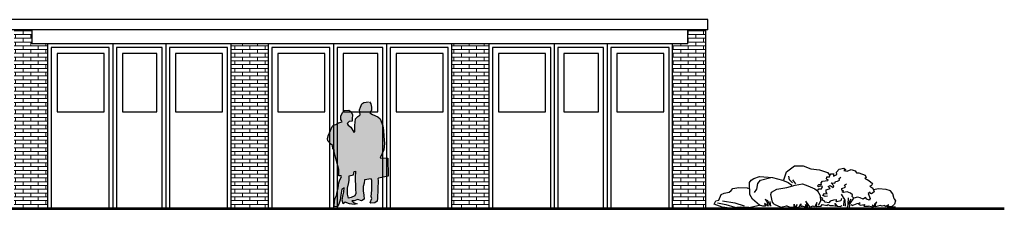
# Model space of a CAD drawing. Extents: x -73 to 359, y -4 to 85.
# Tile 114 of 151: x 231.6 to 247.88, y -1.83 to 1.31. Entities that reach past the tile are written whole.
import ezdxf

# ---------------------------------------------------------------- set-up
doc = ezdxf.new("R2010")
doc.units = 0
doc.header["$MEASUREMENT"] = 0
for name, color, linetype in [('Ansicht_Süd Garagen_8_P_ZE_SYMBOL', 7, 'Continuous'), ('Ansicht_Süd Garagen_8_R_NT_DACH', 7, 'Continuous'), ('Ansicht_Süd Garagen_8_R_NT_TOR', 7, 'Continuous'), ('Ansicht_Süd Garagen_8_R_TR_BODEN', 7, 'Continuous'), ('Ansicht_Süd Garagen_8_R_TR_HIDDEN', 7, 'Continuous'), ('Ansicht_Süd Garagen_8_Schraffuren', 7, 'Continuous')]:
    doc.layers.add(name, color=color, linetype=linetype)
pattern_1 = [(0, (281.656705, -1.808974), (0, 0.0625), []), (90, (281.6567, -1.80897), (-0.25, 0), [0.0625, -0.0625]), (90, (281.7817, -1.74647), (-0.25, 0), [0.0625, -0.0625])]

msp = doc.modelspace()

# ---------------------------------------------------------------- hatches: boundary and pattern name
at = {"layer": 'Ansicht_Süd Garagen_8_P_ZE_SYMBOL', "linetype": 'Continuous', "lineweight": 13, "ltscale": 1000}
h = msp.add_hatch(color=7, dxfattribs=at)
h.paths.add_polyline_path([(237.369, -0.048), (237.382, -0.051), (237.409, -0.082), (237.417, -0.137), (237.417, -0.194), (237.395, -0.213), (237.388, -0.231), (237.433, -0.259), (237.522, -0.295), (237.561, -0.332), (237.607, -0.444), (237.615, -0.525), (237.619, -0.62), (237.631, -0.741), (237.62, -0.843), (237.562, -0.976), (237.686, -0.983), (237.695, -1.28), (237.535, -1.312), (237.524, -1.325), (237.529, -1.347), (237.523, -1.5), (237.517, -1.645), (237.513, -1.692), (237.474, -1.722), (237.406, -1.728), (237.395, -1.715), (237.421, -1.647), (237.414, -1.616), (237.421, -1.511), (237.422, -1.351), (237.415, -1.325), (237.301, -1.342), (237.298, -1.395), (237.28, -1.453), (237.278, -1.524), (237.289, -1.594), (237.296, -1.661), (237.252, -1.686), (237.193, -1.668), (237.13, -1.686), (237.094, -1.689), (237.12, -1.714), (237.178, -1.736), (237.132, -1.748), (237.054, -1.736), (236.981, -1.709), (236.948, -1.739), (236.931, -1.679), (236.943, -1.61), (236.962, -1.537), (236.963, -1.472), (236.925, -1.497), (236.908, -1.592), (236.897, -1.677), (236.876, -1.745), (236.848, -1.789), (236.803, -1.78), (236.804, -1.696), (236.818, -1.646), (236.838, -1.599), (236.845, -1.567), (236.869, -1.472), (236.879, -1.389), (236.896, -1.341), (236.922, -1.293), (236.914, -1.274), (236.876, -1.274), (236.875, -1.171), (236.802, -0.882), (236.798, -0.843), (236.779, -0.825), (236.773, -0.77), (236.74, -0.746), (236.695, -0.697), (236.69, -0.662), (236.701, -0.615), (236.738, -0.523), (236.769, -0.46), (236.79, -0.438), (236.83, -0.427), (236.87, -0.396), (236.933, -0.383), (236.922, -0.361), (236.913, -0.34), (236.909, -0.282), (236.945, -0.222), (236.969, -0.195), (237.042, -0.188), (237.075, -0.211), (237.102, -0.26), (237.1, -0.334), (237.096, -0.368), (237.049, -0.377), (237.015, -0.408), (237.031, -0.433), (237.075, -0.469), (237.128, -0.549), (237.142, -0.547), (237.142, -0.442), (237.145, -0.385), (237.153, -0.331), (237.189, -0.292), (237.224, -0.27), (237.228, -0.258), (237.217, -0.181), (237.237, -0.14), (237.257, -0.085), (237.289, -0.058)], flags=0)
h.paths.add_polyline_path([(237.023, -1.478), (237.02, -1.579), (237.038, -1.642), (237.08, -1.632), (237.14, -1.603), (237.158, -1.567), (237.153, -1.488), (237.15, -1.285), (237.153, -1.214), (237.153, -1.199), (237.132, -1.203), (237.122, -1.26), (237.05, -1.276), (237.05, -1.344), (237.041, -1.387)], flags=0)
at = {"layer": 'Ansicht_Süd Garagen_8_Schraffuren', "linetype": 'Continuous', "lineweight": 18, "ltscale": 1000}
h = msp.add_hatch(dxfattribs=at)
h.set_pattern_fill('MW_Verband__Läufer__DF_0008', color=9, style=0, pattern_type=2)
h.set_pattern_definition(pattern_1)
h.paths.add_polyline_path([(231.508, -1.809), (232.058, -1.809), (232.058, 0.911), (231.808, 0.911), (231.808, 1.144), (231.508, 1.144)], flags=0)
h = msp.add_hatch(dxfattribs=at)
h.set_pattern_fill('MW_Verband__Läufer__DF_0008', color=9, style=0, pattern_type=2)
h.set_pattern_definition(pattern_1)
h.paths.add_polyline_path([(242.948, 1.144), (242.648, 1.144), (242.648, 0.911), (242.398, 0.911), (242.398, -1.809), (242.948, -1.809)], flags=0)
h = msp.add_hatch(dxfattribs=at)
h.set_pattern_fill('MW_Verband__Läufer__DF_0008', color=9, style=0, pattern_type=2)
h.set_pattern_definition(pattern_1)
h.paths.add_polyline_path([(235.708, -1.809), (235.708, 0.911), (235.098, 0.911), (235.098, -1.809)], flags=0)
h = msp.add_hatch(dxfattribs=at)
h.set_pattern_fill('MW_Verband__Läufer__DF_0008', color=9, style=0, pattern_type=2)
h.set_pattern_definition(pattern_1)
h.paths.add_polyline_path([(238.748, 0.911), (238.748, -1.809), (239.358, -1.809), (239.358, 0.911)], flags=0)

# ---------------------------------------------------------------- linework, layer by layer
at = {"layer": 'Ansicht_Süd Garagen_8_P_ZE_SYMBOL', "linetype": 'Continuous', "ltscale": 1000}
for p, q in [((237.217, -0.181), (237.237, -0.14)), ((237.237, -0.14), (237.257, -0.085)), ((237.257, -0.085), (237.289, -0.058)), ((237.289, -0.058), (237.369, -0.048)), ((237.382, -0.051), (237.409, -0.082)), ((237.409, -0.082), (237.417, -0.137)), ((237.417, -0.137), (237.417, -0.194)), ((236.909, -0.282), (236.945, -0.222)), ((236.913, -0.34), (236.909, -0.282)), ((236.945, -0.222), (236.969, -0.195)), ((236.969, -0.195), (237.042, -0.188)), ((237.042, -0.188), (237.075, -0.211)), ((237.075, -0.211), (237.102, -0.26)), ((237.102, -0.26), (237.1, -0.334)), ((237.153, -0.331), (237.189, -0.292)), ((237.189, -0.292), (237.224, -0.27)), ((237.228, -0.258), (237.217, -0.181)), ((237.224, -0.27), (237.228, -0.258)), ((237.395, -0.213), (237.388, -0.231)), ((237.388, -0.231), (237.433, -0.259)), ((237.417, -0.194), (237.395, -0.213)), ((237.433, -0.259), (237.522, -0.295)), ((237.522, -0.295), (237.561, -0.332)), ((236.738, -0.523), (236.769, -0.46)), ((236.769, -0.46), (236.79, -0.438)), ((236.79, -0.438), (236.83, -0.427)), ((236.83, -0.427), (236.87, -0.396)), ((236.87, -0.396), (236.933, -0.383)), ((236.922, -0.361), (236.913, -0.34)), ((236.933, -0.383), (236.922, -0.361)), ((237.049, -0.377), (237.015, -0.408)), ((237.015, -0.408), (237.031, -0.433)), ((237.031, -0.433), (237.075, -0.469)), ((237.096, -0.368), (237.049, -0.377)), ((237.075, -0.469), (237.128, -0.549)), ((237.1, -0.334), (237.096, -0.368)), ((237.142, -0.442), (237.145, -0.385)), ((237.142, -0.547), (237.142, -0.442)), ((237.145, -0.385), (237.153, -0.331)), ((237.561, -0.332), (237.607, -0.444)), ((237.607, -0.444), (237.615, -0.525)), ((236.69, -0.662), (236.701, -0.615)), ((236.701, -0.615), (236.738, -0.523)), ((237.128, -0.549), (237.142, -0.547)), ((237.615, -0.525), (237.619, -0.62)), ((237.619, -0.62), (237.631, -0.741)), ((236.695, -0.697), (236.69, -0.662)), ((236.74, -0.746), (236.695, -0.697)), ((236.773, -0.77), (236.74, -0.746)), ((236.779, -0.825), (236.773, -0.77)), ((237.631, -0.741), (237.62, -0.843)), ((236.798, -0.843), (236.779, -0.825)), ((236.802, -0.882), (236.798, -0.843)), ((236.875, -1.171), (236.802, -0.882)), ((237.62, -0.843), (237.562, -0.976)), ((237.562, -0.976), (237.686, -0.983)), ((237.686, -0.983), (237.695, -1.28)), ((244.281, -1.206), (244.414, -1.111)), ((244.414, -1.111), (244.557, -1.109)), ((244.557, -1.109), (244.683, -1.16)), ((236.876, -1.274), (236.875, -1.171)), ((236.914, -1.274), (236.876, -1.274)), ((236.896, -1.341), (236.922, -1.293)), ((236.922, -1.293), (236.914, -1.274)), ((237.05, -1.276), (237.122, -1.26)), ((237.05, -1.344), (237.05, -1.276)), ((237.122, -1.26), (237.132, -1.203)), ((237.132, -1.203), (237.153, -1.199)), ((237.153, -1.214), (237.15, -1.285)), ((237.15, -1.285), (237.153, -1.488)), ((237.153, -1.199), (237.153, -1.214)), ((237.695, -1.28), (237.535, -1.312)), ((243.742, -1.32), (243.836, -1.287)), ((243.836, -1.287), (244.047, -1.304)), ((243.851, -1.345), (244.022, -1.302)), ((244.239, -1.338), (244.281, -1.206)), ((244.33, -1.343), (244.317, -1.28)), ((244.683, -1.16), (244.829, -1.174)), ((244.829, -1.174), (244.959, -1.221)), ((244.941, -1.295), (244.936, -1.323)), ((244.993, -1.295), (244.941, -1.295)), ((244.959, -1.221), (244.998, -1.269)), ((244.993, -1.295), (244.998, -1.269)), ((244.998, -1.269), (245.015, -1.242)), ((245.015, -1.242), (245.062, -1.242)), ((245.062, -1.242), (245.057, -1.251)), ((245.057, -1.251), (245.061, -1.279)), ((245.061, -1.279), (245.114, -1.251)), ((245.11, -1.212), (245.154, -1.162)), ((245.114, -1.251), (245.11, -1.212)), ((245.151, -1.318), (245.181, -1.295)), ((245.154, -1.162), (245.229, -1.15)), ((245.229, -1.15), (245.265, -1.175)), ((245.265, -1.175), (245.229, -1.184)), ((245.229, -1.184), (245.282, -1.199)), ((245.282, -1.199), (245.353, -1.168)), ((245.353, -1.168), (245.415, -1.193)), ((245.415, -1.193), (245.437, -1.224)), ((245.437, -1.224), (245.477, -1.227)), ((245.477, -1.227), (245.583, -1.261)), ((245.601, -1.301), (245.579, -1.313)), ((245.583, -1.261), (245.601, -1.301)), ((236.869, -1.472), (236.879, -1.389)), ((236.879, -1.389), (236.896, -1.341)), ((237.023, -1.478), (237.041, -1.387)), ((237.041, -1.387), (237.05, -1.344)), ((237.28, -1.453), (237.278, -1.524)), ((237.298, -1.395), (237.28, -1.453)), ((237.301, -1.342), (237.298, -1.395)), ((237.415, -1.325), (237.301, -1.342)), ((237.422, -1.351), (237.415, -1.325)), ((237.421, -1.511), (237.422, -1.351)), ((237.529, -1.347), (237.523, -1.5)), ((237.535, -1.312), (237.524, -1.325)), ((237.524, -1.325), (237.529, -1.347)), ((243.671, -1.387), (243.694, -1.345)), ((243.672, -1.581), (243.671, -1.387)), ((243.694, -1.345), (243.742, -1.32)), ((243.791, -1.495), (243.805, -1.399)), ((243.805, -1.399), (243.851, -1.345)), ((244.047, -1.304), (244.215, -1.348)), ((244.215, -1.348), (244.31, -1.384)), ((244.289, -1.47), (244.422, -1.428)), ((244.31, -1.384), (244.372, -1.427)), ((244.379, -1.391), (244.33, -1.343)), ((244.437, -1.407), (244.385, -1.343)), ((244.422, -1.428), (244.547, -1.406)), ((244.547, -1.406), (244.636, -1.439)), ((244.636, -1.439), (244.751, -1.49)), ((244.792, -1.442), (244.814, -1.42)), ((244.809, -1.454), (244.792, -1.442)), ((244.84, -1.445), (244.809, -1.454)), ((244.814, -1.42), (244.862, -1.42)), ((244.876, -1.451), (244.84, -1.445)), ((244.853, -1.393), (244.876, -1.365)), ((244.862, -1.42), (244.853, -1.393)), ((244.858, -1.491), (244.876, -1.451)), ((244.876, -1.365), (244.964, -1.35)), ((244.936, -1.323), (244.972, -1.342)), ((244.964, -1.35), (244.972, -1.342)), ((244.968, -1.452), (245.001, -1.437)), ((245.006, -1.486), (244.968, -1.452)), ((245.001, -1.437), (245.051, -1.466)), ((245.064, -1.44), (245.018, -1.388)), ((245.018, -1.388), (245.081, -1.397)), ((245.051, -1.466), (245.064, -1.44)), ((245.081, -1.397), (245.089, -1.368)), ((245.089, -1.368), (245.126, -1.365)), ((245.126, -1.365), (245.16, -1.347)), ((245.16, -1.347), (245.151, -1.318)), ((245.197, -1.483), (245.256, -1.463)), ((245.243, -1.431), (245.272, -1.405)), ((245.256, -1.463), (245.243, -1.431)), ((245.579, -1.313), (245.641, -1.35)), ((245.641, -1.35), (245.703, -1.399)), ((245.689, -1.433), (245.658, -1.445)), ((245.658, -1.445), (245.711, -1.479)), ((245.703, -1.399), (245.689, -1.433)), ((236.818, -1.646), (236.838, -1.599)), ((236.838, -1.599), (236.845, -1.567)), ((236.845, -1.567), (236.869, -1.472)), ((236.908, -1.592), (236.897, -1.677)), ((236.925, -1.497), (236.908, -1.592)), ((236.963, -1.472), (236.925, -1.497)), ((236.931, -1.679), (236.943, -1.61)), ((236.943, -1.61), (236.962, -1.537)), ((236.962, -1.537), (236.963, -1.472)), ((237.02, -1.579), (237.023, -1.478)), ((237.038, -1.642), (237.02, -1.579)), ((237.14, -1.603), (237.08, -1.632)), ((237.158, -1.567), (237.14, -1.603)), ((237.153, -1.488), (237.158, -1.567)), ((237.278, -1.524), (237.289, -1.594)), ((237.289, -1.594), (237.296, -1.661)), ((237.414, -1.616), (237.421, -1.511)), ((237.421, -1.647), (237.414, -1.616)), ((237.523, -1.5), (237.517, -1.645)), ((243.16, -1.675), (243.203, -1.581)), ((243.203, -1.581), (243.25, -1.564)), ((243.25, -1.564), (243.335, -1.547)), ((243.335, -1.547), (243.367, -1.516)), ((243.367, -1.516), (243.391, -1.483)), ((243.391, -1.483), (243.492, -1.47)), ((243.492, -1.47), (243.63, -1.473)), ((243.63, -1.473), (243.653, -1.483)), ((243.719, -1.662), (243.672, -1.581)), ((243.75, -1.55), (243.791, -1.495)), ((244.022, -1.585), (244.031, -1.547)), ((244.047, -1.711), (244.022, -1.585)), ((244.031, -1.547), (244.123, -1.495)), ((244.123, -1.495), (244.289, -1.47)), ((244.751, -1.49), (244.796, -1.522)), ((244.796, -1.522), (244.818, -1.491)), ((244.796, -1.522), (244.838, -1.6)), ((244.818, -1.491), (244.858, -1.491)), ((244.838, -1.6), (244.842, -1.693)), ((244.883, -1.649), (244.839, -1.626)), ((244.88, -1.602), (244.91, -1.567)), ((244.918, -1.617), (244.88, -1.602)), ((244.91, -1.567), (244.951, -1.57)), ((244.96, -1.611), (244.918, -1.617)), ((244.935, -1.507), (245.006, -1.486)), ((244.939, -1.547), (244.935, -1.507)), ((244.951, -1.57), (244.939, -1.547)), ((245.254, -1.679), (245.192, -1.577)), ((245.194, -1.51), (245.197, -1.483)), ((245.229, -1.528), (245.194, -1.51)), ((245.203, -1.537), (245.229, -1.528)), ((245.225, -1.553), (245.203, -1.537)), ((245.282, -1.537), (245.225, -1.553)), ((245.34, -1.559), (245.282, -1.537)), ((245.375, -1.589), (245.34, -1.559)), ((245.367, -1.617), (245.375, -1.589)), ((245.397, -1.642), (245.367, -1.617)), ((245.455, -1.626), (245.397, -1.642)), ((245.499, -1.639), (245.455, -1.626)), ((245.663, -1.543), (245.632, -1.565)), ((245.632, -1.565), (245.667, -1.648)), ((245.663, -1.565), (245.663, -1.543)), ((245.685, -1.574), (245.663, -1.565)), ((245.729, -1.537), (245.685, -1.574)), ((245.711, -1.479), (245.729, -1.537)), ((245.805, -1.491), (245.72, -1.508)), ((245.93, -1.498), (245.805, -1.491)), ((246.002, -1.521), (245.93, -1.498)), ((246.04, -1.571), (246.002, -1.521)), ((246.062, -1.654), (246.04, -1.571)), ((236.803, -1.78), (236.804, -1.696)), ((236.848, -1.789), (236.803, -1.78)), ((236.804, -1.696), (236.818, -1.646)), ((236.876, -1.745), (236.848, -1.789)), ((236.897, -1.677), (236.876, -1.745)), ((236.948, -1.739), (236.931, -1.679)), ((236.981, -1.709), (236.948, -1.739)), ((237.054, -1.736), (236.981, -1.709)), ((237.08, -1.632), (237.038, -1.642)), ((237.132, -1.748), (237.054, -1.736)), ((237.13, -1.686), (237.094, -1.689)), ((237.094, -1.689), (237.12, -1.714)), ((237.12, -1.714), (237.178, -1.736)), ((237.193, -1.668), (237.13, -1.686)), ((237.178, -1.736), (237.132, -1.748)), ((237.252, -1.686), (237.193, -1.668)), ((237.296, -1.661), (237.252, -1.686)), ((237.395, -1.715), (237.421, -1.647)), ((237.406, -1.728), (237.395, -1.715)), ((237.474, -1.722), (237.406, -1.728)), ((237.513, -1.692), (237.474, -1.722)), ((237.517, -1.645), (237.513, -1.692)), ((243.086, -1.744), (243.114, -1.688)), ((243.215, -1.793), (243.086, -1.744)), ((243.114, -1.688), (243.16, -1.675)), ((243.141, -1.723), (243.278, -1.747)), ((243.22, -1.688), (243.427, -1.72)), ((243.278, -1.747), (243.426, -1.793)), ((243.427, -1.72), (243.579, -1.771)), ((243.66, -1.801), (243.836, -1.76)), ((243.836, -1.76), (243.719, -1.662)), ((243.888, -1.775), (243.836, -1.76)), ((243.936, -1.775), (243.888, -1.775)), ((243.979, -1.775), (243.917, -1.735)), ((243.917, -1.735), (243.936, -1.775)), ((243.927, -1.665), (243.955, -1.701)), ((243.975, -1.689), (243.927, -1.665)), ((243.955, -1.701), (243.979, -1.775)), ((244.018, -1.775), (243.975, -1.689)), ((244.008, -1.698), (244.018, -1.775)), ((244.077, -1.742), (244.047, -1.711)), ((244.077, -1.742), (244.186, -1.795)), ((244.186, -1.795), (244.282, -1.771)), ((244.344, -1.798), (244.282, -1.771)), ((244.407, -1.741), (244.397, -1.801)), ((244.421, -1.791), (244.407, -1.741)), ((244.455, -1.751), (244.421, -1.791)), ((244.441, -1.796), (244.455, -1.751)), ((244.441, -1.796), (244.491, -1.787)), ((244.491, -1.787), (244.517, -1.74)), ((244.517, -1.74), (244.518, -1.782)), ((244.518, -1.782), (244.541, -1.778)), ((244.594, -1.791), (244.541, -1.778)), ((244.628, -1.791), (244.594, -1.751)), ((244.594, -1.751), (244.594, -1.791)), ((244.599, -1.695), (244.618, -1.741)), ((244.64, -1.748), (244.599, -1.695)), ((244.618, -1.741), (244.628, -1.791)), ((244.671, -1.791), (244.64, -1.748)), ((244.719, -1.778), (244.671, -1.791)), ((244.748, -1.788), (244.719, -1.778)), ((244.782, -1.718), (244.748, -1.788)), ((244.777, -1.788), (244.782, -1.718)), ((244.849, -1.781), (244.777, -1.788)), ((244.842, -1.693), (244.804, -1.768)), ((244.849, -1.781), (244.872, -1.75)), ((244.872, -1.675), (244.883, -1.649)), ((244.905, -1.69), (244.872, -1.675)), ((244.872, -1.75), (244.954, -1.763)), ((244.92, -1.711), (244.905, -1.69)), ((244.98, -1.722), (244.92, -1.711)), ((244.954, -1.763), (244.965, -1.75)), ((244.965, -1.75), (244.999, -1.766)), ((245.003, -1.693), (244.98, -1.722)), ((244.999, -1.766), (245.051, -1.766)), ((245.059, -1.675), (245.003, -1.693)), ((245.051, -1.766), (245.1, -1.779)), ((245.111, -1.672), (245.059, -1.675)), ((245.1, -1.779), (245.081, -1.735)), ((245.081, -1.735), (245.118, -1.774)), ((245.1, -1.688), (245.111, -1.672)), ((245.111, -1.703), (245.1, -1.688)), ((245.178, -1.688), (245.111, -1.703)), ((245.118, -1.774), (245.167, -1.784)), ((245.167, -1.784), (245.204, -1.768)), ((245.189, -1.652), (245.178, -1.688)), ((245.232, -1.772), (245.234, -1.683)), ((245.256, -1.775), (245.254, -1.679)), ((245.299, -1.741), (245.287, -1.799)), ((245.299, -1.741), (245.304, -1.637)), ((245.345, -1.663), (245.299, -1.741)), ((245.329, -1.735), (245.316, -1.793)), ((245.387, -1.643), (245.329, -1.735)), ((245.366, -1.767), (245.35, -1.757)), ((245.366, -1.767), (245.452, -1.733)), ((245.452, -1.733), (245.502, -1.721)), ((245.502, -1.721), (245.472, -1.744)), ((245.472, -1.744), (245.506, -1.762)), ((245.548, -1.663), (245.499, -1.639)), ((245.506, -1.762), (245.573, -1.75)), ((245.589, -1.634), (245.548, -1.663)), ((245.573, -1.75), (245.56, -1.776)), ((245.56, -1.776), (245.635, -1.779)), ((245.61, -1.66), (245.589, -1.634)), ((245.648, -1.675), (245.61, -1.66)), ((245.708, -1.794), (245.635, -1.779)), ((245.667, -1.648), (245.648, -1.675)), ((245.727, -1.785), (245.704, -1.752)), ((245.704, -1.752), (245.708, -1.794)), ((245.735, -1.744), (245.727, -1.785)), ((245.775, -1.703), (245.735, -1.744)), ((245.755, -1.747), (245.775, -1.703)), ((245.755, -1.788), (245.755, -1.747)), ((245.83, -1.763), (245.755, -1.788)), ((245.861, -1.777), (245.83, -1.763)), ((245.905, -1.766), (245.861, -1.777)), ((245.921, -1.785), (245.905, -1.766)), ((245.972, -1.755), (245.921, -1.785)), ((245.948, -1.785), (245.972, -1.755)), ((246.015, -1.788), (245.948, -1.785)), ((246.066, -1.744), (246.015, -1.788)), ((246.015, -1.788), (246.086, -1.785)), ((246.062, -1.654), (246.082, -1.69)), ((246.082, -1.69), (246.066, -1.744)), ((243.344, -1.809), (243.215, -1.793)), ((243.52, -1.793), (243.344, -1.809)), ((243.66, -1.801), (243.52, -1.793)), ((244.397, -1.801), (244.344, -1.798))]:
    msp.add_line(p, q, dxfattribs=at)
at = {"layer": 'Ansicht_Süd Garagen_8_R_NT_DACH', "linetype": 'Continuous', "ltscale": 1000}
for p, q in [((242.978, 1.311), (212.608, 1.311)), ((242.978, 1.144), (242.978, 1.311)), ((242.978, 1.144), (212.608, 1.144))]:
    msp.add_line(p, q, dxfattribs=at)
at = {"layer": 'Ansicht_Süd Garagen_8_R_NT_TOR', "linetype": 'Continuous', "ltscale": 1000}
for p, q in [((235.098, 0.911), (232.058, 0.911)), ((232.058, 0.911), (232.058, -1.809)), ((233.081, 0.851), (232.118, 0.851)), ((232.118, 0.851), (232.118, -1.809)), ((233.081, -1.809), (233.081, 0.851)), ((233.141, 0.911), (233.141, -1.829)), ((233.955, 0.851), (233.201, 0.851)), ((233.201, 0.851), (233.201, -1.809)), ((233.955, -1.809), (233.955, 0.851)), ((234.015, 0.911), (234.015, -1.809)), ((235.038, 0.851), (234.075, 0.851)), ((234.075, 0.851), (234.075, -1.809)), ((235.038, -1.809), (235.038, 0.851)), ((235.098, -1.809), (235.098, 0.911)), ((238.748, 0.911), (235.708, 0.911)), ((235.708, 0.911), (235.708, -1.809)), ((236.731, 0.851), (235.768, 0.851)), ((235.768, 0.851), (235.768, -1.809)), ((236.731, -1.809), (236.731, 0.851)), ((236.791, 0.911), (236.791, -1.829)), ((237.605, 0.851), (236.851, 0.851)), ((236.851, 0.851), (236.851, -1.809)), ((237.605, -1.809), (237.605, 0.851)), ((237.665, 0.911), (237.665, -1.809)), ((238.688, 0.851), (237.725, 0.851)), ((237.725, 0.851), (237.725, -1.809)), ((238.688, -1.809), (238.688, 0.851)), ((238.748, -1.809), (238.748, 0.911)), ((242.398, 0.911), (239.358, 0.911)), ((239.358, 0.911), (239.358, -1.809)), ((240.381, 0.851), (239.418, 0.851)), ((239.418, 0.851), (239.418, -1.809)), ((240.381, -1.809), (240.381, 0.851)), ((240.441, 0.911), (240.441, -1.829)), ((241.255, 0.851), (240.501, 0.851)), ((240.501, 0.851), (240.501, -1.809)), ((241.255, -1.809), (241.255, 0.851)), ((241.315, 0.911), (241.315, -1.809)), ((242.338, 0.851), (241.375, 0.851)), ((241.375, 0.851), (241.375, -1.809)), ((242.338, -1.809), (242.338, 0.851)), ((242.398, -1.809), (242.398, 0.911)), ((232.997, 0.751), (232.218, 0.751)), ((232.218, 0.751), (232.218, -0.214)), ((232.997, -0.214), (232.997, 0.751)), ((233.301, 0.751), (233.301, -0.214)), ((233.87, 0.751), (233.301, 0.751)), ((233.87, -0.214), (233.87, 0.751)), ((234.953, 0.751), (234.175, 0.751)), ((234.175, 0.751), (234.175, -0.214)), ((234.953, -0.214), (234.953, 0.751)), ((236.647, 0.751), (235.868, 0.751)), ((235.868, 0.751), (235.868, -0.214)), ((236.647, -0.214), (236.647, 0.751)), ((236.951, 0.751), (236.951, -0.214)), ((237.52, 0.751), (236.951, 0.751)), ((237.52, -0.214), (237.52, 0.751)), ((238.603, 0.751), (237.825, 0.751)), ((237.825, 0.751), (237.825, -0.214)), ((238.603, -0.214), (238.603, 0.751)), ((240.297, 0.751), (239.518, 0.751)), ((239.518, 0.751), (239.518, -0.214)), ((240.297, -0.214), (240.297, 0.751)), ((240.601, 0.751), (240.601, -0.214)), ((241.17, 0.751), (240.601, 0.751)), ((241.17, -0.214), (241.17, 0.751)), ((242.253, 0.751), (241.475, 0.751)), ((241.475, 0.751), (241.475, -0.214)), ((242.253, -0.214), (242.253, 0.751)), ((232.218, -0.214), (232.997, -0.214)), ((233.301, -0.214), (233.87, -0.214)), ((234.175, -0.214), (234.953, -0.214)), ((235.868, -0.214), (236.647, -0.214)), ((236.951, -0.214), (237.52, -0.214)), ((237.825, -0.214), (238.603, -0.214)), ((239.518, -0.214), (240.297, -0.214)), ((240.601, -0.214), (241.17, -0.214)), ((241.475, -0.214), (242.253, -0.214)), ((232.058, -1.809), (235.098, -1.809)), ((232.118, -1.809), (233.081, -1.809)), ((233.201, -1.809), (233.955, -1.809)), ((234.075, -1.809), (235.038, -1.809)), ((235.708, -1.809), (238.748, -1.809)), ((235.768, -1.809), (236.731, -1.809)), ((236.851, -1.809), (237.605, -1.809)), ((237.725, -1.809), (238.688, -1.809)), ((239.358, -1.809), (242.398, -1.809)), ((239.418, -1.809), (240.381, -1.809)), ((240.501, -1.809), (241.255, -1.809)), ((241.375, -1.809), (242.338, -1.809))]:
    msp.add_line(p, q, dxfattribs=at)
at = {"layer": 'Ansicht_Süd Garagen_8_R_TR_BODEN', "linetype": 'Continuous', "ltscale": 1000}
for p, q in [((247.883, -1.809), (208.003, -1.809)), ((208.003, -1.829), (247.883, -1.829))]:
    msp.add_line(p, q, dxfattribs=at)
at = {"layer": 'Ansicht_Süd Garagen_8_R_TR_HIDDEN', "linetype": 'Continuous', "ltscale": 1000}
for p, q in [((231.808, 0.911), (231.808, 1.144)), ((242.648, 0.911), (242.648, 1.144)), ((242.948, -1.809), (242.948, 1.144)), ((242.648, 0.911), (231.808, 0.911))]:
    msp.add_line(p, q, dxfattribs=at)
at = {"layer": 'Ansicht_Süd Garagen_8_Schraffuren', "color": 255, "linetype": 'Continuous', "lineweight": 18, "ltscale": 1000}
for p, q in [((231.808, 1.144), (231.508, 1.144)), ((231.808, 0.911), (231.808, 1.144)), ((242.948, 1.144), (242.648, 1.144)), ((242.648, 1.144), (242.648, 0.911)), ((242.948, -1.809), (242.948, 1.144)), ((232.058, 0.911), (231.808, 0.911)), ((232.058, -1.809), (232.058, 0.911)), ((235.708, 0.911), (235.098, 0.911)), ((235.098, 0.911), (235.098, -1.809)), ((235.708, -1.809), (235.708, 0.911)), ((238.748, 0.911), (238.748, -1.809)), ((239.358, 0.911), (238.748, 0.911)), ((239.358, -1.809), (239.358, 0.911)), ((242.648, 0.911), (242.398, 0.911)), ((242.398, 0.911), (242.398, -1.809)), ((231.508, -1.809), (232.058, -1.809)), ((235.098, -1.809), (235.708, -1.809)), ((238.748, -1.809), (239.358, -1.809)), ((242.398, -1.809), (242.948, -1.809))]:
    msp.add_line(p, q, dxfattribs=at)

doc.saveas('drawing.dxf')
